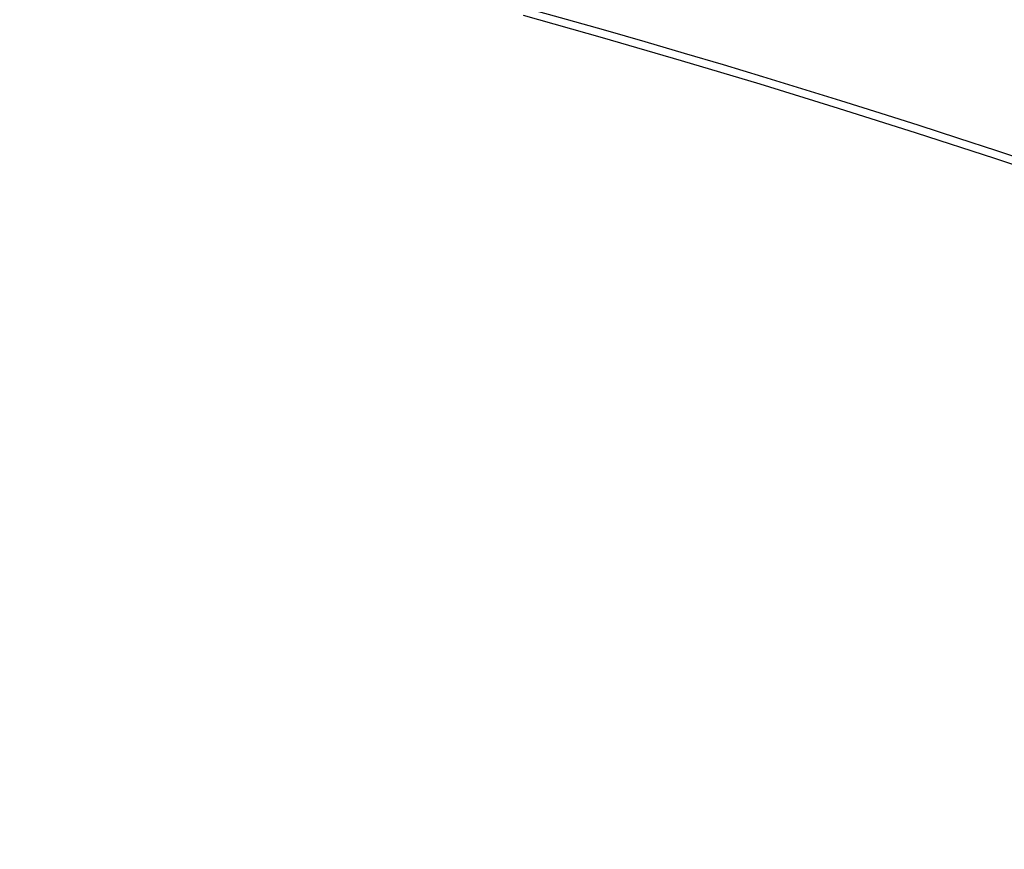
# Model space of a CAD drawing. Extents: x 19499 to 20475, y -6718 to -5871.
# Tile 26 of 60: x 19995.76 to 19999.74, y -6365.68 to -6362.32. Entities that reach past the tile are written whole.
import ezdxf

# ---------------------------------------------------------------- set-up
doc = ezdxf.new("R2010")
doc.units = 0
doc.layers.get('0').update_dxf_attribs({"linetype": 'CONTINUOUS'})
doc.layers.add('BLANCO_METALICO', color=7, linetype='CONTINUOUS')
doc.layers.add('COLOR', color=7, linetype='CONTINUOUS')

msp = doc.modelspace()

# ---------------------------------------------------------------- linework, layer by layer
at = {"extrusion": (-0.22495105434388, -7.42592876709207e-14, 0.9743700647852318)}
msp.add_lwpolyline([(6365.65021169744, 19427.3688284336), (6365.139662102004, 19427.67779683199), (6364.631116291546, 19427.99146154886), (6364.124634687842, 19428.30980361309), (6363.620277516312, 19428.63280297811), (6363.1181047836, 19428.96043852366), (6362.618176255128, 19429.2926880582), (6362.120551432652, 19429.62952832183), (6361.625289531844, 19429.97093498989), (6361.132449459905, 19430.31688267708), (6360.642089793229, 19430.66734494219), (6360.154268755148, 19431.02229429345), (6359.669044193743, 19431.38170219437), (6359.186473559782, 19431.74553907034), (6358.706613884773, 19432.11377431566), (6358.229521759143, 19432.48637630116), (6357.755253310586, 19432.86331238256), (6357.283864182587, 19433.2445489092), (6356.81540951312, 19433.63005123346), (6356.349943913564, 19434.01978372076), (6355.887521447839, 19434.41370976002), (6355.428195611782, 19434.81179177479), (6354.97201931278, 19435.21399123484), (6354.519044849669, 19435.62026866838), (6354.069323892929, 19436.03058367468), (6353.622907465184, 19436.4448949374), (6353.179845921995, 19436.86316023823), (6352.740188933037, 19437.2853364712), (6352.303985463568, 19437.71137965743), (6351.871283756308, 19438.14124496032), (6351.442131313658, 19438.57488670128), (6351.016574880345, 19439.01225837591), (6350.594660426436, 19439.45331267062), (6350.176433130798, 19439.89800147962), (6349.761937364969, 19440.34627592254), (6349.351216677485, 19440.79808636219), (6348.944313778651, 19441.25338242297), (6348.541270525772, 19441.71211300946), (6348.142127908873, 19442.17422632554), (6347.746926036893, 19442.63966989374), (6347.355704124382, 19443.10839057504), (6346.968500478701, 19443.58033458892), (6346.585352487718, 19444.05544753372), (6346.206296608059, 19444.53367440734), (6345.83136835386, 19445.01495962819), (6345.460602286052, 19445.49924705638), (6345.094032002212, 19445.98648001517), (6344.731690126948, 19446.47660131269), (6344.37360830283, 19446.96955326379), (6344.019817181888, 19447.4652777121), (6343.670346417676, 19447.96371605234), (6343.32522465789, 19448.46480925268), (6342.984479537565, 19448.96849787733), (6342.648137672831, 19449.47472210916), (6342.316224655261, 19449.98342177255), (6341.988765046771, 19450.49453635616), (6341.665782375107, 19451.00800503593), (6341.34729912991, 19451.52376669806), (6341.033336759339, 19452.04175996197), (6340.723915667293, 19452.5619232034), (6340.419055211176, 19453.08419457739), (6340.118773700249, 19453.60851204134), (6339.823088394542, 19454.13481337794), (6339.53201550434, 19454.66303621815), (6339.245570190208, 19455.19311806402), (6338.963766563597, 19455.72499631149), (6338.686617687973, 19456.25860827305), (6338.41413558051, 19456.7938912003), (6338.146331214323, 19457.33078230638), (6337.883214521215, 19457.86921878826), (6337.624794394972, 19458.40913784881), (6337.371078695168, 19458.9504767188), (6337.122074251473, 19459.4931726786), (6336.877786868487, 19460.03716307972), (6336.638221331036, 19460.58238536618), (6336.403381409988, 19461.1287770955), (6336.173269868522, 19461.67627595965), (6335.947888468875, 19462.22481980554), (6335.727237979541, 19462.77434665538), (6335.511318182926, 19463.32479472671), (6335.300127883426, 19463.87610245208), (6335.093664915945, 19464.42820849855), (6334.891926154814, 19464.98105178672), (6334.694907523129, 19465.5345715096), (6334.502604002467, 19466.088707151), (6334.315009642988, 19466.64339850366), (6334.132117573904, 19467.198585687), (6333.95392001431, 19467.75420916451), (6333.780408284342, 19468.31020976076), (6333.611572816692, 19468.86652867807), (6333.447403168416, 19469.42310751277), (6333.28788803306, 19469.97988827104), (6333.133015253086, 19470.53681338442), (6332.982771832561, 19471.09382572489), (6332.837143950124, 19471.6508686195), (6332.696116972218, 19472.20788586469), (6332.559675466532, 19472.76482174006), (6332.427803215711, 19473.32162102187), (6332.300483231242, 19473.87822899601), (6332.177697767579, 19474.43459147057), (6332.05942833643, 19474.99065478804), (6331.945655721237, 19475.54636583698), (6331.836359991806, 19476.10167206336), (6331.731520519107, 19476.65652148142), (6331.631115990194, 19477.2108626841), (6331.535124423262, 19477.76464485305), (6331.443523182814, 19478.31781776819), (6331.356288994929, 19478.87033181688), (6331.273397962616, 19479.42213800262), (6331.194825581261, 19479.97318795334), (6331.120546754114, 19480.52343392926), (6331.05053580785, 19481.07282883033), (6330.984766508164, 19481.62132620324), (6330.923212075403, 19482.16888024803), (6330.865845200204, 19482.71544582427), (6330.81263805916, 19483.26097845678), (6330.76356233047, 19483.80543434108), (6330.718589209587, 19484.34877034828), (6330.677689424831, 19484.89094402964), (6330.640833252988, 19485.43191362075), (6330.607990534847, 19485.97163804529), (6330.579130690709, 19486.5100769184), (6330.554222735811, 19487.04719054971), (6330.533235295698, 19487.58293994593), (6330.516136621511, 19488.11728681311), (6330.502894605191, 19488.65019355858), (6330.493476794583, 19489.18162329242), (6330.487850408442, 19489.71153982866), (6330.48598235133, 19490.23990768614), (6330.487781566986, 19490.75844860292), (6330.493200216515, 19491.27848183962), (6330.502269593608, 19491.79997387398), (6330.515020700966, 19492.32289052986), (6330.531484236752, 19492.84719697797), (6330.551690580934, 19493.3728577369), (6330.575669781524, 19493.89983667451), (6330.603451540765, 19494.42809700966), (6330.635065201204, 19494.95760131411), (6330.670539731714, 19495.48831151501), (6330.709903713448, 19496.02018889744), (6330.753185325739, 19496.55319410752), (6330.800412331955, 19497.08728715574), (6330.851612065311, 19497.62242742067), (6330.906811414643, 19498.158573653), (6330.966036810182, 19498.69568398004), (6331.029314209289, 19499.23371591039), (6331.096669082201, 19499.77262633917), (6331.168126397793, 19500.3123715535), (6331.243710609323, 19500.85290723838), (6331.323445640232, 19501.39418848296), (6331.407354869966, 19501.93616978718), (6331.495461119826, 19502.47880506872), (6331.587786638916, 19503.0220476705), (6331.684353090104, 19503.56585036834), (6331.7851815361, 19504.11016537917), (6331.890292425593, 19504.65494436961), (6331.999705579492, 19505.20013846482), (6332.113440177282, 19505.74569825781), (6332.231514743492, 19506.29157381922), (6332.353947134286, 19506.83771470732), (6332.48075452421, 19507.38406997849), (6332.611953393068, 19507.93058819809), (6332.747559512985, 19508.47721745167), (6332.887587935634, 19509.02390535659), (6333.032052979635, 19509.570599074), (6333.180968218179, 19510.11724532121), (6333.334346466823, 19510.66379038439), (6333.492199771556, 19511.21018013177), (6333.65453939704, 19511.75636002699), (6333.821375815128, 19512.30227514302), (6333.99271869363, 19512.84787017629), (6334.168576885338, 19513.39308946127), (6334.348958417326, 19513.93787698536), (6334.53387048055, 19514.48217640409), (6334.723319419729, 19515.02593105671), (6334.917310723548, 19515.56908398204), (6335.115849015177, 19516.11157793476), (6335.318938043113, 19516.65335540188), (6335.526580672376, 19517.19435861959), (6335.738778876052, 19517.73452959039), (6335.955533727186, 19518.27381010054), (6336.176845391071, 19518.81214173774), (6336.402713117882, 19519.34946590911), (6336.633135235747, 19519.88572385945), (6336.868109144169, 19520.42085668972), (6337.107631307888, 19520.95480537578), (6337.351697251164, 19521.48751078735), (6337.600301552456, 19522.01891370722), (6337.853437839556, 19522.54895485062), (6338.111098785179, 19523.07757488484), (6338.373276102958, 19523.60471444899), (6338.639960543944, 19524.13031417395), (6338.911141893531, 19524.65431470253), (6339.186808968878, 19525.17665670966), (6339.466949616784, 19525.69728092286), (6339.751550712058, 19526.21612814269), (6340.040598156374, 19526.73313926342), (6340.334076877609, 19527.24825529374), (6340.631970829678, 19527.76141737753), (6340.934262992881, 19528.27256681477), (6341.240935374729, 19528.78164508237), (6341.551969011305, 19529.28859385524), (6341.867343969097, 19529.79335502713), (6342.187039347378, 19530.2958707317), (6342.51103328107, 19530.7960833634), (6342.839302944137, 19531.29393559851), (6343.171824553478, 19531.78937041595), (6343.508573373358, 19532.28233111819), (6343.849523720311, 19532.77276135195), (6344.194648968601, 19533.26060512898), (6344.543921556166, 19533.74580684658), (6344.897312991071, 19534.22831130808), (6345.254793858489, 19534.70806374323), (6345.61633382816, 19535.18500982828), (6345.981901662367, 19535.65909570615), (6346.351465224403, 19536.13026800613), (6346.724991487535, 19536.59847386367), (6347.102446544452, 19537.06366093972), (6347.483795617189, 19537.52577744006), (6347.869003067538, 19537.98477213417), (6348.258032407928, 19538.44059437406), (6348.650846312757, 19538.89319411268), (6349.047406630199, 19539.34252192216), (6349.447674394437, 19539.78852901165), (6349.851609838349, 19540.23116724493), (6350.259172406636, 19540.67038915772), (6350.670320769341, 19541.10614797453), (6351.085012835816, 19541.5383976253), (6351.503205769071, 19541.96709276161), (6351.924856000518, 19542.39218877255), (6352.3499192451, 19542.81364180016), (6352.778350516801, 19543.23140875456), (6353.210104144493, 19543.64544732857), (6353.645133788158, 19544.05571601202), (6354.083392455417, 19544.46217410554), (6354.524832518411, 19544.86478173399), (6354.96940573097, 19545.26349985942), (6355.417063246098, 19545.65829029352), (6355.867755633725, 19546.04911570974), (6356.32143289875, 19546.4359396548), (6356.77804449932, 19546.81872655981), (6357.237539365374, 19547.1974417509), (6357.699865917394, 19547.5720514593), (6358.164972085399, 19547.94252283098), (6358.632805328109, 19548.30882393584), (6359.103312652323, 19548.67092377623), (6359.576440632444, 19549.02879229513), (6360.052135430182, 19549.3824003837), (6360.530342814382, 19549.73171988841), (6361.011008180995, 19550.07672361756), (6361.49407657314, 19550.4173853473), (6361.979492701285, 19550.7536798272), (6362.467200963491, 19551.08558278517), (6362.957145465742, 19551.41307093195), (6363.449270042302, 19551.73612196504), (6363.943518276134, 19552.05471457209), (6364.439833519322, 19552.36882843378)], dxfattribs=at)
at = {"extrusion": (-0.2249510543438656, 5.193090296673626e-14, 0.9743700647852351)}
msp.add_lwpolyline([(6365.957210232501, 19552.0150576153), (6365.443096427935, 19551.70746831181), (6364.93096886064, 19551.39512772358), (6364.420888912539, 19551.07805444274), (6363.912917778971, 19550.75626815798), (6363.40711644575, 19550.42978965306), (6362.903545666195, 19550.09864080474), (6362.402265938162, 19549.76284458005), (6361.903337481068, 19549.42242503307), (6361.406820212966, 19549.07740730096), (6360.912773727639, 19548.72781759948), (6360.421257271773, 19548.37368321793), (6359.932329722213, 19548.01503251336), (6359.446049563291, 19547.65189490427), (6358.962474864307, 19547.28430086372), (6358.481663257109, 19546.91228191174), (6358.003671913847, 19546.53587060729), (6357.52855752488, 19546.15510053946), (6357.056376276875, 19545.77000631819), (6356.587183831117, 19545.38062356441), (6356.121035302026, 19544.98698889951), (6355.657985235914, 19544.58913993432), (6355.198087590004, 19544.18711525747), (6354.74139571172, 19543.78095442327), (6354.287962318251, 19543.37069793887), (6353.837839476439, 19542.95638725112), (6353.391078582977, 19542.53806473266), (6352.947730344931, 19542.11577366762), (6352.507844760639, 19541.68955823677), (6352.071471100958, 19541.25946350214), (6351.638657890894, 19540.82553539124), (6351.209452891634, 19540.38782068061), (6350.783903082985, 19539.94636697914), (6350.362054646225, 19539.50122271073), (6349.943952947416, 19539.05243709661), (6349.52964252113, 19538.60006013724), (6349.119167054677, 19538.14414259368), (6348.712569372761, 19537.68473596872), (6348.309891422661, 19537.2218924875), (6347.911174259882, 19536.7556650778), (6347.516458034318, 19536.28610734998), (6347.125781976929, 19535.81327357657), (6346.739184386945, 19535.33721867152), (6346.356702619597, 19534.85799816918), (6345.978373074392, 19534.37566820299), (6345.604231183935, 19533.89028548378), (6345.234311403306, 19533.40190727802), (6344.8686472, 19532.91059138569), (6344.507271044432, 19532.41639611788), (6344.150214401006, 19531.91938027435), (6343.797507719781, 19531.41960312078), (6343.449180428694, 19530.9171243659), (6343.105260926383, 19530.41200413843), (6342.765776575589, 19529.90430296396), (6342.430753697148, 19529.39408174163), (6342.100217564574, 19528.88140172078), (6341.774192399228, 19528.36632447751), (6341.452701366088, 19527.84891189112), (6341.135766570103, 19527.32922612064), (6340.823409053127, 19526.80732958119), (6340.515648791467, 19526.28328492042), (6340.212504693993, 19525.75715499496), (6339.913994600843, 19525.22900284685), (6339.620135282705, 19524.69889168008), (6339.330942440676, 19524.16688483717), (6339.046430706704, 19523.6330457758), (6338.766613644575, 19523.0974380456), (6338.49150375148, 19522.56012526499), (6338.221112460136, 19522.02117109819), (6337.955450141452, 19521.4806392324), (6337.694526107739, 19520.93859335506), (6337.438348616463, 19520.39509713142), (6337.186924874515, 19519.85021418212), (6336.94026104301, 19519.3040080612), (6336.69836224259, 19518.75654223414), (6336.461232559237, 19518.2078800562), (6336.228875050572, 19517.65808475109), (6336.001291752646, 19517.10721938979), (6335.778483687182, 19516.55534686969), (6335.560450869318, 19516.00252989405), (6335.347192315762, 19515.4488309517), (6335.138706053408, 19514.89431229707), (6334.934989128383, 19514.33903593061), (6334.7360376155, 19513.78306357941), (6334.541846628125, 19513.22645667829), (6334.352410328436, 19512.66927635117), (6334.167721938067, 19512.11158339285), (6333.987773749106, 19511.55343825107), (6333.812557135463, 19510.99490100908), (6333.642062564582, 19510.43603136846), (6333.476279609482, 19509.87688863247), (6333.315196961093, 19509.31753168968), (6333.158802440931, 19508.75801899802), (6333.007083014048, 19508.19840856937), (6332.860024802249, 19507.6387579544), (6332.717613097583, 19507.07912422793), (6332.579832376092, 19506.51956397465), (6332.446666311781, 19505.96013327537), (6332.318097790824, 19505.40088769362), (6332.194108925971, 19504.84188226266), (6332.074681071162, 19504.28317147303), (6331.959794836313, 19503.72480926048), (6331.849430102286, 19503.1668489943), (6331.743566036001, 19502.60934346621), (6331.642181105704, 19502.05234487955), (6331.545253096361, 19501.49590483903), (6331.452759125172, 19500.94007434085), (6331.364675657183, 19500.38490376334), (6331.280978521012, 19499.83044285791), (6331.20164292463, 19499.27674074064), (6331.126643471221, 19498.72384588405), (6331.055954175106, 19498.17180610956), (6330.989548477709, 19497.62066858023), (6330.927399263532, 19497.07047979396), (6330.869478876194, 19496.52128557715), (6330.815759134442, 19495.97313107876), (6330.766211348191, 19495.4260607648), (6330.720806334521, 19494.88011841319), (6330.67951443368, 19494.33534710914), (6330.642305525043, 19493.79178924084), (6330.609149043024, 19493.24948649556), (6330.580013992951, 19492.70847985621), (6330.554868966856, 19492.16880959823), (6330.533682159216, 19491.63051528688), (6330.516421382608, 19491.09363577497), (6330.503054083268, 19490.55820920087), (6330.493547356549, 19490.02427298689), (6330.487867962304, 19489.49186383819), (6330.485982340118, 19488.96101774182), (6330.487734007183, 19488.44937446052), (6330.493009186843, 19487.93627781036), (6330.501837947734, 19487.4217599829), (6330.514250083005, 19486.90585378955), (6330.530275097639, 19486.38859266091), (6330.549942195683, 19485.87001064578), (6330.573280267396, 19485.35014240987), (6330.600317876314, 19484.8290232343), (6330.631083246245, 19484.30668901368), (6330.665604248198, 19483.78317625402), (6330.703908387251, 19483.25852207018), (6330.746022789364, 19482.73276418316), (6330.791974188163, 19482.20594091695), (6330.841788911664, 19481.67809119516), (6330.895492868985, 19481.14925453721), (6330.953111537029, 19480.61947105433), (6331.014669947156, 19480.08878144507), (6331.080192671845, 19479.55722699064), (6331.149703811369, 19479.02484954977), (6331.223226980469, 19478.49169155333), (6331.300785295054, 19477.95779599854), (6331.382401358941, 19477.42320644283), (6331.468097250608, 19476.88796699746), (6331.557894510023, 19476.35212232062), (6331.651814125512, 19475.81571761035), (6331.749876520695, 19475.27879859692), (6331.852101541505, 19474.7414115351), (6331.958508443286, 19474.20360319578), (6332.069115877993, 19473.6654208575), (6332.183941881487, 19473.12691229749), (6332.303003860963, 19472.58812578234), (6332.426318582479, 19472.04911005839), (6332.553902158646, 19471.50991434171), (6332.685770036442, 19470.97058830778), (6332.821936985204, 19470.43118208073), (6332.962417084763, 19469.89174622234), (6333.107223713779, 19469.35233172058), (6333.25636953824, 19468.81298997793), (6333.409866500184, 19468.27377279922), (6333.567725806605, 19467.73473237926), (6333.729957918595, 19467.19592129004), (6333.896572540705, 19466.65739246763), (6334.067578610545, 19466.11919919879), (6334.242984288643, 19465.5813951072), (6334.422796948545, 19465.04403413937), (6334.60702316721, 19464.50717055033), (6334.79566871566, 19463.97085888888), (6334.98873854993, 19463.43515398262), (6335.186236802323, 19462.90011092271), (6335.388166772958, 19462.36578504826), (6335.594530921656, 19461.8322319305), (6335.805330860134, 19461.29950735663), (6336.020567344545, 19460.76766731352), (6336.240240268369, 19460.23676797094), (6336.464348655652, 19459.70686566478), (6336.692890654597, 19459.17801687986), (6336.925863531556, 19458.65027823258), (6337.163263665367, 19458.12370645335), (6337.405086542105, 19457.59835836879), (6337.651326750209, 19457.07429088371), (6337.901977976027, 19456.55156096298), (6338.157032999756, 19456.0302256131), (6338.416483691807, 19455.51034186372), (6338.68032100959, 19454.99196674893), (6338.948534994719, 19454.47515728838), (6339.221114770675, 19453.95997046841), (6339.498048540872, 19453.44646322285), (6339.7793235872, 19452.93469241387), (6340.064926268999, 19452.42471481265), (6340.354842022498, 19451.91658708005), (6340.649055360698, 19451.41036574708), (6340.947549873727, 19450.90610719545), (6341.25030822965, 19450.40386763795), (6341.557312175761, 19449.90370309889), (6341.868542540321, 19449.40566939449), (6342.183979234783, 19448.90982211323), (6342.503601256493, 19448.41621659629), (6342.827386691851, 19447.92490791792), (6343.155312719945, 19447.43595086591), (6343.487355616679, 19446.94939992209), (6343.823490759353, 19446.46530924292), (6344.163692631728, 19445.98373264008), (6344.507934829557, 19445.50472356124), (6344.856190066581, 19445.02833507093), (6345.208430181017, 19444.55461983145), (6345.564626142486, 19444.08363008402), (6345.924748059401, 19443.61541762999), (6346.288765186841, 19443.15003381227), (6346.65664593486, 19442.68752949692), (6347.028357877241, 19442.22795505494), (6347.403867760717, 19441.77136034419), (6347.783141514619, 19441.31779469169), (6348.166144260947, 19440.86730687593), (6348.552840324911, 19440.41994510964), (6348.943193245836, 19439.97575702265), (6349.33716578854, 19439.53478964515), (6349.734719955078, 19439.09708939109), (6350.135816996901, 19438.66270204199), (6350.540417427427, 19438.23167273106), (6350.948481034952, 19437.80404592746), (6351.35996689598, 19437.37986542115), (6351.774833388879, 19436.95917430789), (6352.193038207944, 19436.54201497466), (6352.614538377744, 19436.12842908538), (6353.039290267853, 19435.71845756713), (6353.467249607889, 19435.31214059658), (6353.898371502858, 19434.90951758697), (6354.332610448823, 19434.51062717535), (6354.769920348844, 19434.11550721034), (6355.210254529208, 19433.72419474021), (6355.653565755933, 19433.33672600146), (6356.099806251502, 19432.95313640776), (6356.548927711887, 19432.57346053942), (6357.00088132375, 19432.19773213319), (6357.455617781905, 19431.82598407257), (6357.913087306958, 19431.45824837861), (6358.373239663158, 19431.09455620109), (6358.836024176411, 19430.73493781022), (6359.301389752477, 19430.37942258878), (6359.769284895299, 19430.02803902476), (6360.239657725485, 19429.68081470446), (6360.712455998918, 19429.33777630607), (6361.187627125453, 19428.99894959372), (6361.665118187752, 19428.66435941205), (6362.144875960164, 19428.33402968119), (6362.626846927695, 19428.00798339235), (6363.110977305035, 19427.68624260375), (6363.59721305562, 19427.36882843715)], dxfattribs=at)
msp.add_lwpolyline([(20000.02082202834, -6362.985177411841), (19999.70552327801, -6362.879821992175), (19999.3894090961, -6362.776967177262), (19999.07250002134, -6362.676620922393), (19998.75481659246, -6362.578791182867), (19998.43637934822, -6362.483485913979), (19998.11720882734, -6362.390713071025), (19997.79732556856, -6362.300480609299)])
at = {"extrusion": (0, 0, -1)}
for centre, radius, start, end in [((-19986.97575810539, -6401.428438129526, -89.37470231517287), 70.9424557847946, 329.9999999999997, 149.9999999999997), ((-19986.97575810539, -6401.428438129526, -46.50000292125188), 70.9424557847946, 329.9999999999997, 149.9999999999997), ((-19986.97575810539, -6401.428438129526, -88.12500292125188), 52.0912327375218, 329.9999999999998, 149.9999999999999), ((-19986.97575810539, -6401.428438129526, -62.12500292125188), 47.0345567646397, 330.0000000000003, 150.0000000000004)]:
    msp.add_arc(centre, radius, start, end, dxfattribs=at)
for centre, radius, start, end in [((19986.97575810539, -6401.428438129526, 89.37470231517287), 73.2424557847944, 30.00000000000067, 210.0000000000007), ((19986.97575810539, -6401.428438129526, 46.50000292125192), 71.74245578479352, 52.4999999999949, 187.500000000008), ((19986.97575814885, -6401.428438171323, 88.63012703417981), 71.44457953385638, 30.0000000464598, 209.9999999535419), ((19986.97575810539, -6401.428438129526, 89.05580518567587), 71.21139006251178, 29.99999999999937, 209.9999999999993), ((19986.97575810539, -6401.428438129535, 88.12500292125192), 70.93945536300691, 75.00000000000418, 164.9999999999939), ((19986.97575810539, -6401.428438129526, 67.12500292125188), 53.5819397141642, 30.00000000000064, 210.0000000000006), ((19986.97575810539, -6401.428438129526, 65.62055118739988), 53.58193971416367, 29.99999999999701, 209.999999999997), ((19986.97575810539, -6401.428438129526, 67.12500292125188), 52.0912327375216, 30.00000000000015, 210.0000000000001), ((19986.97575810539, -6401.428438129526, 77.62500292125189), 52.09123273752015, 29.99999999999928, 209.9999999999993), ((19986.97575810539, -6401.428438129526, 105.1250029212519), 43.8181587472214, 29.99999999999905, 209.999999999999), ((19986.97575810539, -6401.428438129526, 52.53957701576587), 42.50584972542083, 30.00000000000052, 210.0000000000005), ((19986.97575810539, -6401.428438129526, 51.125002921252), 40.62840747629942, 59.99999999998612, 90.00000000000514), ((19986.97575810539, -6401.428438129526, 89.37470231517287), 73.2424557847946, 210.0000000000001, 30.00000000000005)]:
    msp.add_arc(centre, radius, start, end)
at = {"layer": 'BLANCO_METALICO', "extrusion": (0, 0, -1)}
for centre, radius, start, end in [((-19986.97549488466, -6401.428438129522, -170.8389899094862), 99.49999999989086, 359.9999999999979, 180.0000000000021), ((-19986.97549488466, -6401.428438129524, -170.0309014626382), 98.69999999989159, 359.9999999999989, 180.0000000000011), ((-19986.97549488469, -6401.428438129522, -167.2309014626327), 98.19999999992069, 359.9999999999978, 180.0000000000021), ((-19986.97549488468, -6401.428438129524, -168.0309014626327), 98.19999999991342, 359.9999999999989, 180.0000000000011), ((-19986.97549488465, -6401.428438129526, -171.6470783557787), 99.49999999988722, 0, 180), ((-19986.97549488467, -6401.428438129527, -169.280901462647), 99.49999999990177, 1.04744136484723e-12, 179.9999999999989), ((-19986.97549488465, -6401.428438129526, -171.6470783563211), 99.0999999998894, 0, 180), ((-19986.97549488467, -6401.428438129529, -168.5309014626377), 98.6999999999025, 2.111862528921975e-12, 179.9999999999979)]:
    msp.add_arc(centre, radius, start, end, dxfattribs=at)
at = {"layer": 'BLANCO_METALICO'}
for centre, radius, start, end in [((19986.97549488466, -6401.428438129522, 170.030901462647), 99.49999999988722, 359.9999999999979, 180.0000000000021), ((19986.97549488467, -6401.428438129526, 168.5309014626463), 99.49999999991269, 0, 180), ((19986.97549488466, -6401.428438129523, 171.6470783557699), 98.69999999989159, 359.9999999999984, 180.0000000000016), ((19986.97549488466, -6401.428438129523, 170.8389899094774), 98.69999999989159, 359.9999999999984, 180.0000000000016)]:
    msp.add_arc(centre, radius, start, end, dxfattribs=at)
at = {"layer": 'COLOR', "extrusion": (0, 0, -1)}
for centre, radius, start, end in [((-19986.97576523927, -6401.428455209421, 10.54089386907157), 152.392098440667, 333.3815781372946, 153.3815781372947), ((-19986.97576523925, -6401.428455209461, -22.44590218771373), 75.00000000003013, 63.38157813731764, 153.3815781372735), ((-19986.97576523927, -6401.428455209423, -32.97295255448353), 75.00000000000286, 63.38157813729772, 243.3815781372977), ((-19986.97576523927, -6401.428455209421, -18.68835025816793), 83.81579491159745, 333.3815781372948, 153.3815781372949), ((-19986.97576523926, -6401.428455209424, -43.50000292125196), 73.00000000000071, 63.38157813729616, 243.3815781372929), ((-19986.97576523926, -6401.428455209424, -43.50000292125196), 73.00000000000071, 63.38157813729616, 243.3815781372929), ((-19986.97576523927, -6401.428455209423, -33.3991820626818), 72.99999999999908, 63.38157813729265, 243.3815781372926), ((-19986.97576523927, -6401.428455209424, -43.50000292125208), 75.00000000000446, 63.38157813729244, 243.3815781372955), ((-19986.97576523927, -6401.428455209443, -26.2000005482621), 61.09154780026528, 333.3815781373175, 153.3815781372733), ((-19986.97576523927, -6401.428455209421, 10.54089386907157), 152.3920984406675, 153.381578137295, 333.381578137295), ((-19986.98386759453, -6401.424412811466, -28.2000005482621), 59.50000000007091, 333.381578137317, 153.3815781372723), ((-19986.98386759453, -6401.424412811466, -26.2000005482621), 59.50000000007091, 333.381578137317, 153.3815781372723), ((-19986.98386759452, -6401.424412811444, -27.2000005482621), 59.50000000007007, 333.381578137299, 153.3815781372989), ((-19986.97576523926, -6401.428455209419, -43.50000292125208), 75.00000000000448, 243.3815781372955, 63.38157813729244), ((-19986.97576523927, -6401.428455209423, -32.97295255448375), 74.99999999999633, 243.3815781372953, 63.38157813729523), ((-19986.97576523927, -6401.428455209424, -43.50000292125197), 72.99999999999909, 243.3815781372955, 63.38157813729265), ((-19986.97576523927, -6401.428455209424, -43.50000292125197), 72.99999999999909, 243.3815781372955, 63.38157813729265), ((-19986.97576523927, -6401.428455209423, -33.39918206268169), 72.99999999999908, 243.3815781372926, 63.38157813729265), ((-19986.98386759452, -6401.424412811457, -38.60000054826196), 35.0000000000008, 333.3815781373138, 153.3815781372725), ((-19986.97576523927, -6401.428455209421, -18.68835025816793), 83.81579491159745, 153.3815781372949, 333.3815781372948)]:
    msp.add_arc(centre, radius, start, end, dxfattribs=at)
at = {"layer": 'COLOR'}
for centre, radius, start, end in [((19986.97576523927, -6401.428455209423, -35.79999945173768), 153, 26.61842186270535, 206.618421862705), ((19986.97576523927, -6401.428455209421, -11.46081713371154), 152.9999999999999, 26.61842186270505, 206.6184218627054), ((19986.97576523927, -6401.428455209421, -23.63040829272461), 153.0000000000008, 26.61842186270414, 206.6184218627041), ((19986.97576523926, -6401.428455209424, -10.90949982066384), 152.8342956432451, 26.61842186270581, 206.6184218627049), ((19986.97576523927, -6401.428455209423, -35.79999945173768), 150, 26.61842186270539, 206.618421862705), ((19986.97576523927, -6401.428455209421, -11.46081713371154), 153, 206.6184218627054, 26.61842186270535), ((19986.97576523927, -6401.428455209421, -35.79999945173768), 153, 206.6184218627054, 26.61842186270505), ((19986.97576523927, -6401.428455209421, -23.63040829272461), 153.0000000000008, 206.618421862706, 26.61842186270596), ((19986.97576523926, -6401.428455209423, -10.90949982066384), 152.8342956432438, 206.6184218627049, 26.6184218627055), ((19986.97576523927, -6401.428455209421, -35.79999945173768), 150, 206.6184218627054, 26.61842186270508)]:
    msp.add_arc(centre, radius, start, end, dxfattribs=at)

doc.saveas('drawing.dxf')
